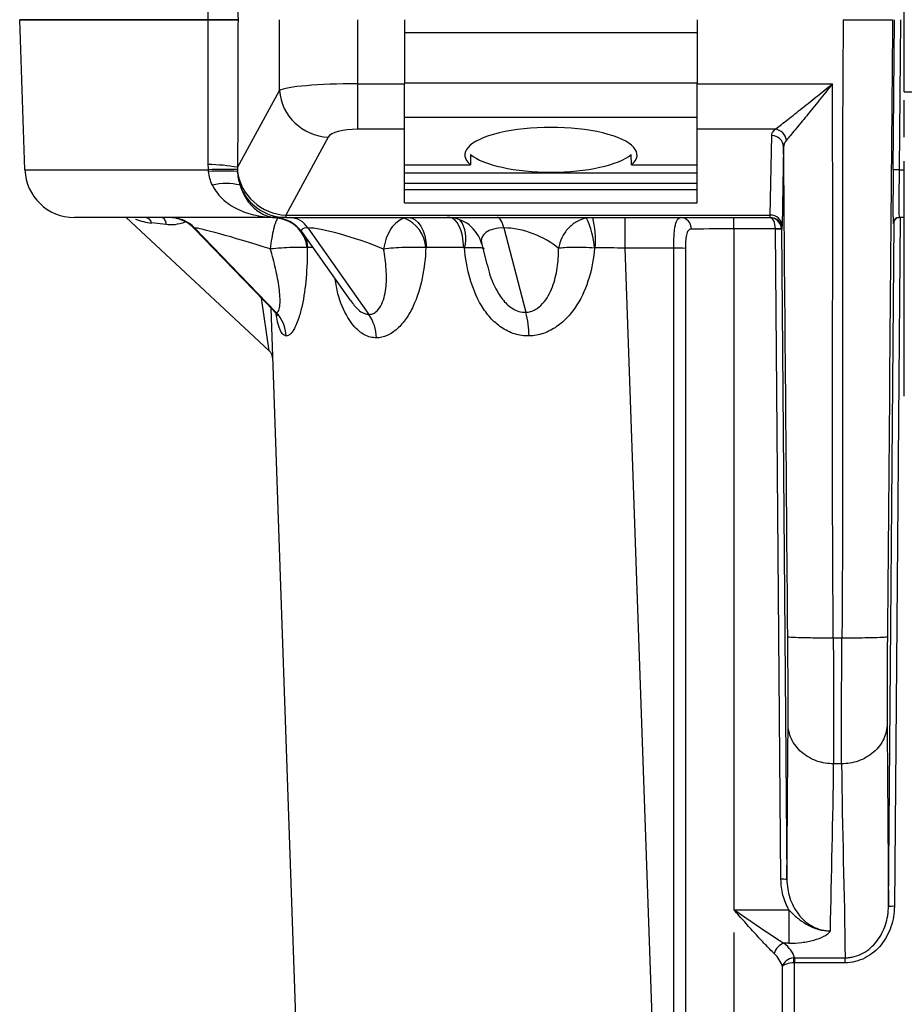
# Model space of a CAD drawing. Header units: millimetres. Extents: x 12 to 859, y 4 to 555.
# Tile 7 of 70: x 83 to 111, y 240 to 271. Entities that reach past the tile are written whole.
import ezdxf

# ---------------------------------------------------------------- set-up
doc = ezdxf.new("R2010")
doc.units = ezdxf.units.MM

msp = doc.modelspace()

# ---------------------------------------------------------------- linework, layer by layer
at = {"color": 7, "linetype": 'Continuous', "lineweight": 25}
for p, q in [((111.418, 269.005), (111.418, 273.898)), ((83.194, 266.507), (83.026, 271.325)), ((91.362, 269.056), (91.362, 271.325)), ((93.864, 271.325), (93.864, 269.266)), ((95.377, 271.325), (95.377, 269.266)), ((104.775, 271.325), (104.775, 269.266)), ((111.061, 266.502), (111.102, 271.325)), ((111.292, 271.325), (111.252, 266.507)), ((95.377, 270.919), (104.775, 270.919)), ((90.019, 266.585), (91.362, 269.056)), ((93.864, 269.266), (95.377, 269.266)), ((93.864, 269.266), (93.864, 267.809)), ((95.377, 269.298), (104.775, 269.298)), ((95.377, 267.809), (95.377, 269.266)), ((104.775, 269.266), (109.111, 269.266)), ((104.775, 267.809), (104.775, 269.266)), ((111.418, 267.555), (111.418, 268.738)), ((95.377, 268.191), (104.775, 268.191)), ((95.377, 267.809), (93.864, 267.809)), ((95.377, 265.442), (95.377, 267.809)), ((107.274, 267.809), (104.775, 267.809)), ((104.775, 265.442), (104.775, 267.809)), ((92.926, 267.554), (91.565, 265.051)), ((107.117, 265.051), (107.164, 267.604)), ((107.545, 267.244), (107.498, 264.691)), ((102.659, 266.666), (102.656, 266.999)), ((95.377, 266.666), (97.492, 266.666)), ((102.659, 266.666), (104.775, 266.666)), ((111.418, 259.235), (111.418, 266.788)), ((95.377, 266.409), (104.775, 266.409)), ((95.377, 266.076), (104.775, 266.076)), ((95.377, 265.869), (104.775, 265.869)), ((95.377, 265.442), (104.775, 265.442)), ((91.032, 260.694), (86.441, 264.975)), ((91.565, 264.975), (91.292, 264.975)), ((91.565, 265.051), (107.117, 265.051)), ((91.565, 265.051), (91.565, 264.975)), ((91.565, 264.975), (107.112, 264.975)), ((102.452, 264.975), (102.452, 263.994)), ((105.949, 264.607), (105.949, 264.975)), ((111.418, 264.975), (111.252, 264.975)), ((87.728, 264.748), (87.257, 264.798)), ((88.622, 264.626), (91.179, 261.979)), ((88.639, 264.64), (91.26, 261.927)), ((92.273, 264.64), (94.237, 261.862)), ((98.566, 264.64), (99.268, 261.93)), ((107.284, 264.607), (105.949, 264.607)), ((105.949, 264.607), (105.949, 242.751)), ((107.46, 243.727), (107.284, 264.602)), ((107.474, 264.597), (107.65, 243.722)), ((107.493, 264.597), (107.474, 264.597)), ((111.066, 264.786), (111.062, 264.786)), ((92.092, 264.492), (93.644, 262.298)), ((97.854, 264.118), (98.023, 263.466)), ((104.018, 263.994), (102.452, 263.994)), ((102.452, 263.994), (103.642, 229.905)), ((104.018, 229.905), (104.018, 263.994)), ((104.392, 263.984), (104.392, 229.894)), ((92.219, 229.905), (91.096, 262.065)), ((109.415, 251.474), (109.139, 251.474)), ((109.406, 247.435), (109.148, 247.435)), ((105.949, 242.751), (107.712, 242.751)), ((107.712, 242.751), (107.712, 241.674)), ((105.949, 242.018), (105.949, 229.85)), ((107.712, 241.674), (107.552, 241.674)), ((107.897, 241.209), (109.516, 241.209)), ((107.897, 241.209), (107.897, 241.047)), ((109.516, 241.047), (109.516, 241.209)), ((107.507, 229.894), (107.507, 240.927)), ((107.881, 241.047), (107.881, 229.905)), ((109.516, 241.047), (107.897, 241.047))]:
    msp.add_line(p, q, dxfattribs=at)
at = {"color": 8, "linetype": 'Continuous', "lineweight": 25}
for p, q in [((111.252, 266.507), (111.418, 266.507)), ((111.286, 264.975), (111.1, 242.859)), ((110.91, 242.854), (111.095, 264.815)), ((91.032, 260.694), (90.792, 262.38)), ((91.181, 261.98), (91.26, 261.927))]:
    msp.add_line(p, q, dxfattribs=at)
at = {"color": 7, "linetype": 'Continuous', "lineweight": 25, "flags": 128}
for points in [[(97.495, 266.999), (97.494, 266.833), (97.492, 266.666)], [(87.584, 264.975), (87.607, 264.971), (87.629, 264.959), (87.65, 264.94), (87.67, 264.913), (87.688, 264.88), (87.704, 264.841), (87.717, 264.796), (87.728, 264.748)], [(95.512, 264.975), (95.619, 264.957), (95.722, 264.902), (95.818, 264.814), (95.903, 264.695), (95.973, 264.549), (96.027, 264.382), (96.062, 264.199), (96.078, 264.008)], [(98.566, 264.64), (98.545, 264.716), (98.521, 264.782), (98.496, 264.84), (98.47, 264.888), (98.443, 264.926), (98.415, 264.953), (98.386, 264.97), (98.357, 264.975)]]:
    msp.add_lwpolyline(points, dxfattribs=at)
at = {"color": 8, "linetype": 'Continuous', "lineweight": 25, "flags": 128}
for points in [[(97.276, 264.007), (97.264, 264.198), (97.235, 264.381), (97.192, 264.548), (97.134, 264.694), (97.066, 264.814), (96.988, 264.902), (96.904, 264.957), (96.868, 264.969)], [(92.201, 264.338), (92.241, 264.198), (92.265, 264.007)]]:
    msp.add_lwpolyline(points, dxfattribs=at)
at = {"color": 7, "linetype": 'Continuous', "lineweight": 25}
for centre, radius, start, end in [((92.997, 269.193), 1.641, 184.7851, 267.505), ((111.684, 304.769), 35.764, 269.5742, 270.1314), ((107.226, 267.402), 0.41, 7.2023, 83.3017), ((107.172, 267.23), 0.373, 2.0965, 91.2269), ((84.781, 266.563), 1.588, 182, 270), ((88.965, 260.631), 6.047, 79.957, 88.9112), ((89.805, 243.653), 22.866, 89.4765, 91.8108), ((111.193, 265.111), 1.398, 87.5912, 95.4076), ((89.549, 257.289), 9.175, 87.1119, 92.8881), ((91.64, 266.696), 1.647, 188.5109, 267.3964), ((89.655, 264.226), 1.84, 76.0159, 103.9841), ((91.572, 266.54), 1.565, 199.7569, 269.7543), ((87.031, 264.746), 0.232, 12.8749, 81.1251), ((87.8, 263.832), 1.143, 43.28, 90), ((87.855, 263.889), 1.086, 43.759, 89.8192), ((91.159, 263.832), 1.143, 34.3443, 90), ((91.191, 263.887), 1.07, 6.2468, 83.4815), ((91.666, 264.26), 0.716, 32.0747, 87.2029), ((94.988, 263.95), 1.072, 3.0036, 69.4436), ((96.748, 263.832), 1.143, 14.4662, 90), ((98.266, 263.656), 3.231, 6.0374, 23.7499), ((98.537, 264.234), 2.973, 355.4382, 14.4348), ((104.223, 264.619), 0.357, 357.0197, 85.5903), ((107.112, 264.594), 0.381, 0.4989, 89.9989), ((107.125, 264.678), 0.373, 2.0965, 91.2269), ((111.252, 264.785), 0.19, 90.0011, 179.5011), ((111.257, 264.785), 0.19, 90.0011, 179.5011), ((107.379, 263.214), 1.397, 86.0928, 93.9072), ((107.343, 263.206), 1.398, 84.5924, 92.4088), ((104.089, 259.944), 4.051, 85.7112, 91.0024), ((90.419, 261.131), 1.158, 1.8447, 43.4254), ((93.076, 261.085), 1.397, 1.0418, 33.7956), ((96.264, 261.115), 3.112, 1.0238, 15.1708), ((90.773, 260.415), 0.381, 2, 47), ((107.519, 242.33), 1.398, 84.5924, 92.4088), ((111.041, 241.462), 1.398, 87.5912, 95.4076), ((107.702, 241.222), 0.476, 108.3382, 164.9771), ((77.27, 238.035), 30.758, 5.6191, 5.9186)]:
    msp.add_arc(centre, radius, start, end, dxfattribs=at)
at = {"color": 8, "linetype": 'Continuous', "lineweight": 25}
msp.add_arc((96.363, 264.315), 0.986, 341.5885, 36.2881, dxfattribs=at)
at = {"color": 7, "linetype": 'Continuous', "lineweight": 25}
for centre, major_axis, ratio, start_param, end_param in [((93.864, 269.012), (2.54, 0), 0.099831, 1.570796, 2.96706), ((93.864, 267.5), (0.952, 0), 0.324382, 1.570796, 2.96706), ((100.076, 266.981), (2.765, 0), 0.320557, 5.919079, 9.788884), ((100.076, 267.315), (2.762, 0), 0.320557, 3.506103, 5.918675), ((111.077, 266.564), (0.016, 1.778), 0.008721, 1.605779, 3.141669), ((111.268, 266.563), (0.016, 1.587), 0.009767, 1.605798, 3.141688), ((107.095, 264.594), (0, 0.381), 0.995639, 4.747296, 6.283185), ((107.095, 264.594), (0, 0.381), 0.495658, 4.747296, 6.283185), ((107.095, 266.563), (-0.017, 1.587), 0.010813, 3.141476, 3.451682), ((91.155, 263.832), (2.537, -0.803), 0.037527, 1.616132, 3.023533), ((94.114, 263.832), (2.046, -0.745), 0.153135, 1.332921, 2.743582), ((99.24, 263.832), (1.381, -0.5), 0.459739, 0.852471, 2.238303), ((105.949, 264.594), (1.588, 0), 0.008376, 1.570796, 2.61236), ((107.093, 264.601), (0.143, 0.126), 0.999693, 5.568553, 5.594733), ((107.093, 264.594), (0.269, 0.269), 0.999848, 5.506478, 5.532658), ((107.476, 266.566), (-0.017, 1.968), 0.008721, 3.141517, 3.451723), ((111.079, 266.247), (0.013, 1.46), 0.008721, 3.141669, 3.23018), ((102.467, 263.959), (11.438, -0.035), 0.003096, 2.041839, 2.163483), ((102.467, 263.959), (11.438, -0.035), 0.003096, 1.572132, 1.655396), ((105.949, 241.054), (1.968, 0), 0.542099, 0.145676, 0.619521), ((105.949, 240.718), (1.588, 0), 0.680579, 0.194778, 0.619521)]:
    msp.add_ellipse(centre, major_axis=major_axis, ratio=ratio, start_param=start_param, end_param=end_param, dxfattribs=at)
at = {"color": 8, "linetype": 'Continuous', "lineweight": 25}
for centre, major_axis, ratio, start_param, end_param in [((87.067, 266.563), (1.44, -1.343), 0.806452, 5.178918, 5.462881), ((91.155, 263.832), (2.537, -0.803), 0.037527, 3.023533, 3.208995), ((94.114, 263.832), (2.046, -0.745), 0.153135, 2.743582, 3.353816), ((99.24, 263.832), (1.381, -0.5), 0.459739, 2.238303, 3.445712), ((102.467, 263.959), (11.438, -0.035), 0.003096, 2.640518, 2.672312)]:
    msp.add_ellipse(centre, major_axis=major_axis, ratio=ratio, start_param=start_param, end_param=end_param, dxfattribs=at)
at = {"color": 7, "linetype": 'Continuous', "lineweight": 25}
for points, knots in [([(89.077, 271.325), (89.078, 272.1), (89.079, 272.874), (89.079, 273.649), (89.079, 273.657), (89.079, 273.665), (89.079, 273.673), (89.08, 274.439), (89.081, 275.206), (89.082, 275.973)], [0, 0, 0, 0, 0.004652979, 0.004652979, 0.004652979, 0.004700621, 0.004700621, 0.004700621, 0.009305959, 0.009305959, 0.009305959, 0.009305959]), ([(90.02, 276.064), (90.02, 276.04), (90.02, 276.015), (90.02, 275.99), (90.022, 275.248), (90.024, 274.506), (90.026, 273.764), (90.028, 272.951), (90.03, 272.138), (90.033, 271.325)], [0, 0, 0, 0, 0.000148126, 0.000148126, 0.000148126, 0.004606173, 0.004606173, 0.004606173, 0.009490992, 0.009490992, 0.009490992, 0.009490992]), ([(89.077, 271.325), (89.003, 271.325), (88.856, 271.325), (88.265, 271.325), (87.352, 271.325), (86.23, 271.325), (85.261, 271.325), (84.456, 271.325), (83.821, 271.325), (83.465, 271.325), (83.278, 271.325), (83.186, 271.325), (83.114, 271.325), (83.064, 271.325), (83.032, 271.325), (83.028, 271.325), (83.026, 271.325)], [0, 0, 0, 0, 0.019424, 0.038875, 0.159022, 0.279187, 0.399321, 0.519476, 0.639587, 0.75972, 0.799831, 0.839859, 0.879847, 0.919838, 0.959875, 1, 1, 1, 1]), ([(83.026, 271.325), (83.026, 271.325), (83.15, 271.325), (83.521, 271.325), (83.675, 271.325), (84.04, 271.325), (84.251, 271.325), (84.729, 271.325), (84.996, 271.325), (85.589, 271.325), (85.915, 271.325), (86.964, 271.325), (87.757, 271.325), (88.786, 271.325), (88.929, 271.325), (89.075, 271.325)], [0, 0, 0, 0, 0.125, 0.125, 0.1875, 0.1875, 0.25, 0.25, 0.3125, 0.3125, 0.375, 0.375, 0.5, 0.5, 0.5198448, 0.5198448, 0.5198448, 0.5198448]), ([(89.08, 266.677), (89.079, 267.452), (89.078, 268.226), (89.077, 269.001), (89.077, 269.776), (89.076, 270.55), (89.075, 271.325)], [0, 0, 0, 0, 0.004653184, 0.004653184, 0.004653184, 0.009306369, 0.009306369, 0.009306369, 0.009306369]), ([(89.075, 271.325), (89.326, 271.325), (89.533, 271.325), (89.861, 271.325), (89.973, 271.325), (90.033, 271.325)], [0, 0, 0, 0, 0.5, 0.5, 1, 1, 1, 1]), ([(90.033, 271.325), (89.973, 271.325), (89.862, 271.325), (89.535, 271.325), (89.328, 271.325), (89.077, 271.325)], [0, 0, 0, 0, 0.5, 0.5, 1, 1, 1, 1]), ([(90.033, 271.325), (90.03, 270.512), (90.028, 269.699), (90.026, 268.886), (90.024, 268.119), (90.022, 267.352), (90.019, 266.585)], [0, 0, 0, 0, 0.004884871, 0.004884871, 0.004884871, 0.009491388, 0.009491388, 0.009491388, 0.009491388]), ([(109.456, 271.325), (109.56, 271.325), (109.663, 271.325), (109.864, 271.325), (109.965, 271.325), (110.156, 271.325), (110.247, 271.325), (110.419, 271.325), (110.5, 271.325), (110.646, 271.325), (110.712, 271.325), (110.828, 271.325), (110.878, 271.325), (110.998, 271.325), (111.041, 271.325), (111.043, 271.325)], [0, 0, 0, 0, 0.125, 0.125, 0.25, 0.25, 0.375, 0.375, 0.5, 0.5, 0.625, 0.625, 0.75, 0.75, 1, 1, 1, 1]), ([(107.274, 267.809), (107.317, 267.841), (107.37, 267.881), (107.489, 267.973), (107.556, 268.025), (107.696, 268.134), (107.77, 268.192), (107.924, 268.314), (108.004, 268.378), (108.248, 268.571), (108.416, 268.705), (108.76, 268.982), (108.936, 269.124), (109.111, 269.266)], [0, 0, 0, 0, 0.125, 0.125, 0.25, 0.25, 0.375, 0.375, 0.5, 0.5, 0.75, 0.75, 1, 1, 1, 1]), ([(109.111, 269.266), (108.97, 269.09), (108.829, 268.914), (108.552, 268.571), (108.417, 268.404), (108.221, 268.163), (108.156, 268.084), (108.032, 267.933), (107.973, 267.861), (107.86, 267.724), (107.806, 267.659), (107.71, 267.544), (107.668, 267.494), (107.633, 267.453)], [0, 0, 0, 0, 0.25, 0.25, 0.5, 0.5, 0.625, 0.625, 0.75, 0.75, 0.875, 0.875, 1, 1, 1, 1]), ([(107.633, 267.453), (107.604, 267.419), (107.582, 267.385), (107.553, 267.315), (107.545, 267.279), (107.545, 267.244)], [0, 0, 0, 0, 0.5, 0.5, 1, 1, 1, 1]), ([(83.194, 266.507), (83.194, 266.507), (83.194, 266.507), (83.195, 266.507), (83.196, 266.507), (83.201, 266.507), (83.211, 266.507), (83.235, 266.507), (83.259, 266.507), (83.356, 266.507), (83.453, 266.507), (83.709, 266.507), (83.868, 266.507), (84.156, 266.507), (84.261, 266.507), (84.484, 266.507), (84.603, 266.507), (85.234, 266.507), (85.852, 266.507), (86.765, 266.507), (86.954, 266.507), (87.348, 266.507), (87.552, 266.507), (88.18, 266.507), (88.621, 266.507), (89.083, 266.507)], [0, 0, 0, 0, 0.007813, 0.007813, 0.015625, 0.03125, 0.0625, 0.0625, 0.125, 0.125, 0.25, 0.25, 0.375, 0.375, 0.4375, 0.4375, 0.5, 0.5, 0.75, 0.75, 0.8125, 0.8125, 0.875, 0.875, 1, 1, 1, 1]), ([(89.21, 266.011), (89.255, 265.918), (89.31, 265.832), (89.435, 265.673), (89.506, 265.599), (89.737, 265.397), (89.912, 265.291), (90.286, 265.125), (90.481, 265.068), (90.782, 265.011), (90.884, 264.998), (91.087, 264.979), (91.189, 264.975), (91.292, 264.975)], [0, 0, 0, 0, 0.125, 0.125, 0.25, 0.25, 0.5, 0.5, 0.75, 0.75, 0.875, 0.875, 1, 1, 1, 1]), ([(90.099, 266.011), (90.127, 265.917), (90.162, 265.831), (90.238, 265.671), (90.281, 265.598), (90.42, 265.397), (90.522, 265.293), (90.737, 265.128), (90.847, 265.07), (91.014, 265.013), (91.07, 264.998), (91.181, 264.98), (91.236, 264.975), (91.292, 264.975)], [0, 0, 0, 0, 0.125, 0.125, 0.25, 0.25, 0.5, 0.5, 0.75, 0.75, 0.875, 0.875, 1, 1, 1, 1]), ([(91.292, 264.975), (90.788, 264.975), (90.307, 264.975), (89.393, 264.975), (88.96, 264.975), (88.146, 264.975), (87.772, 264.975), (87.086, 264.975), (86.775, 264.975), (86.215, 264.975), (85.966, 264.975), (85.535, 264.975), (85.356, 264.975), (84.926, 264.975), (84.781, 264.975), (84.781, 264.975)], [0, 0, 0, 0, 0.125, 0.125, 0.25, 0.25, 0.375, 0.375, 0.5, 0.5, 0.625, 0.625, 0.75, 0.75, 1, 1, 1, 1]), ([(91.312, 264.95), (91.289, 264.925), (91.264, 264.882), (91.229, 264.794), (91.217, 264.76), (91.194, 264.686), (91.183, 264.645), (91.151, 264.515), (91.132, 264.414), (91.097, 264.198), (91.082, 264.082), (91.07, 263.964)], [0, 0, 0, 0, 0.25, 0.25, 0.375, 0.375, 0.5, 0.5, 0.75, 0.75, 1, 1, 1, 1]), ([(95.364, 264.953), (95.285, 264.93), (95.208, 264.887), (95.064, 264.77), (94.997, 264.694), (94.881, 264.519), (94.831, 264.417), (94.752, 264.199), (94.724, 264.081), (94.707, 263.961)], [0, 0, 0, 0, 0.25, 0.25, 0.5, 0.5, 0.75, 0.75, 1, 1, 1, 1]), ([(101.223, 264.957), (101.111, 264.935), (101.002, 264.895), (100.851, 264.809), (100.802, 264.776), (100.711, 264.703), (100.668, 264.664), (100.548, 264.534), (100.48, 264.434), (100.377, 264.217), (100.34, 264.1), (100.322, 263.981)], [0, 0, 0, 0, 0.25, 0.25, 0.375, 0.375, 0.5, 0.5, 0.75, 0.75, 1, 1, 1, 1]), ([(104.018, 263.994), (104.018, 264.128), (104.021, 264.259), (104.032, 264.439), (104.036, 264.497), (104.048, 264.604), (104.055, 264.653), (104.072, 264.743), (104.082, 264.784), (104.106, 264.853), (104.12, 264.882), (104.151, 264.929), (104.168, 264.946), (104.206, 264.969), (104.227, 264.975), (104.25, 264.975)], [0, 0, 0, 0, 0.25, 0.25, 0.375, 0.375, 0.5, 0.5, 0.625, 0.625, 0.75, 0.75, 0.875, 0.875, 1, 1, 1, 1]), ([(111.069, 264.813), (111.069, 264.815), (111.069, 264.817), (111.072, 264.831), (111.079, 264.855), (111.096, 264.89), (111.13, 264.93), (111.181, 264.964), (111.228, 264.975), (111.254, 264.975), (111.257, 264.975)], [0, 0, 0, 0, 0.1199053, 0.1958365, 0.2746411, 0.404692, 0.5679567, 0.7602612, 0.9706504, 1, 1, 1, 1]), ([(104.579, 264.601), (104.56, 264.6), (104.542, 264.596), (104.509, 264.579), (104.495, 264.567), (104.456, 264.516), (104.437, 264.466), (104.412, 264.349), (104.404, 264.281), (104.394, 264.137), (104.392, 264.061), (104.392, 263.984)], [0, 0, 0, 0, 0.125, 0.125, 0.25, 0.25, 0.5, 0.5, 0.75, 0.75, 1, 1, 1, 1]), ([(92.254, 264.004), (92.2, 264.01), (92.129, 264.013), (92.004, 264.014), (91.959, 264.014), (91.864, 264.013), (91.814, 264.011), (91.657, 264.006), (91.543, 264), (91.309, 263.985), (91.188, 263.975), (91.07, 263.964)], [0, 0, 0, 0, 0.25, 0.25, 0.375, 0.375, 0.5, 0.5, 0.75, 0.75, 1, 1, 1, 1]), ([(91.26, 261.927), (91.276, 261.925), (91.292, 261.93), (91.318, 261.951), (91.33, 261.969), (91.361, 262.037), (91.373, 262.102), (91.385, 262.254), (91.384, 262.341), (91.375, 262.523), (91.365, 262.62), (91.326, 262.917), (91.287, 263.123), (91.19, 263.542), (91.133, 263.752), (91.07, 263.964)], [0, 0, 0, 0, 0.0625, 0.0625, 0.125, 0.125, 0.25, 0.25, 0.375, 0.375, 0.5, 0.5, 0.75, 0.75, 1, 1, 1, 1]), ([(92.254, 264.004), (92.257, 263.676), (92.246, 263.354), (92.192, 262.722), (92.149, 262.422), (92.058, 262.006), (92.023, 261.875), (91.946, 261.638), (91.903, 261.53), (91.836, 261.398), (91.813, 261.358), (91.766, 261.288), (91.742, 261.259), (91.67, 261.188), (91.622, 261.165), (91.576, 261.168)], [0, 0, 0, 0, 0.25, 0.25, 0.5, 0.5, 0.625, 0.625, 0.75, 0.75, 0.8125, 0.8125, 0.875, 0.875, 1, 1, 1, 1]), ([(94.237, 261.862), (94.278, 261.862), (94.317, 261.869), (94.39, 261.896), (94.426, 261.916), (94.523, 261.992), (94.575, 262.06), (94.661, 262.218), (94.694, 262.308), (94.745, 262.495), (94.763, 262.594), (94.8, 262.896), (94.801, 263.105), (94.775, 263.531), (94.747, 263.746), (94.707, 263.961)], [0, 0, 0, 0, 0.0625, 0.0625, 0.125, 0.125, 0.25, 0.25, 0.375, 0.375, 0.5, 0.5, 0.75, 0.75, 1, 1, 1, 1]), ([(96.058, 264.006), (96.048, 263.675), (96.013, 263.349), (95.881, 262.711), (95.787, 262.407), (95.588, 261.985), (95.513, 261.852), (95.344, 261.609), (95.25, 261.498), (95.098, 261.36), (95.045, 261.319), (94.936, 261.245), (94.879, 261.214), (94.708, 261.137), (94.591, 261.11), (94.473, 261.11)], [0, 0, 0, 0, 0.25, 0.25, 0.5, 0.5, 0.625, 0.625, 0.75, 0.75, 0.8125, 0.8125, 0.875, 0.875, 1, 1, 1, 1]), ([(96.058, 264.006), (95.958, 264.012), (95.847, 264.015), (95.616, 264.016), (95.495, 264.014), (95.256, 264.006), (95.136, 264), (94.91, 263.983), (94.802, 263.973), (94.707, 263.961)], [0, 0, 0, 0, 0.25, 0.25, 0.5, 0.5, 0.75, 0.75, 1, 1, 1, 1]), ([(99.376, 261.171), (99.216, 261.167), (99.062, 261.19), (98.838, 261.26), (98.764, 261.29), (98.623, 261.36), (98.555, 261.399), (98.36, 261.532), (98.24, 261.64), (98.027, 261.877), (97.933, 262.007), (97.682, 262.423), (97.562, 262.723), (97.383, 263.354), (97.328, 263.676), (97.299, 264.004)], [0, 0, 0, 0, 0.125, 0.125, 0.1875, 0.1875, 0.25, 0.25, 0.375, 0.375, 0.5, 0.5, 0.75, 0.75, 1, 1, 1, 1]), ([(99.268, 261.93), (99.322, 261.932), (99.374, 261.941), (99.474, 261.97), (99.524, 261.991), (99.661, 262.065), (99.74, 262.132), (99.882, 262.286), (99.941, 262.371), (100.044, 262.551), (100.088, 262.647), (100.198, 262.941), (100.246, 263.144), (100.308, 263.56), (100.322, 263.77), (100.322, 263.981)], [0, 0, 0, 0, 0.0625, 0.0625, 0.125, 0.125, 0.25, 0.25, 0.375, 0.375, 0.5, 0.5, 0.75, 0.75, 1, 1, 1, 1]), ([(101.479, 263.995), (101.452, 263.672), (101.395, 263.354), (101.21, 262.733), (101.083, 262.439), (100.824, 262.029), (100.727, 261.901), (100.564, 261.726), (100.507, 261.67), (100.387, 261.564), (100.323, 261.515), (100.127, 261.38), (99.987, 261.307), (99.688, 261.203), (99.533, 261.174), (99.376, 261.171)], [0, 0, 0, 0, 0.25, 0.25, 0.5, 0.5, 0.625, 0.625, 0.6875, 0.6875, 0.75, 0.75, 0.875, 0.875, 1, 1, 1, 1]), ([(101.479, 263.995), (101.359, 264.004), (101.237, 264.009), (101.062, 264.014), (101.004, 264.015), (100.893, 264.016), (100.84, 264.016), (100.687, 264.014), (100.593, 264.011), (100.435, 263.999), (100.369, 263.991), (100.322, 263.981)], [0, 0, 0, 0, 0.25, 0.25, 0.375, 0.375, 0.5, 0.5, 0.75, 0.75, 1, 1, 1, 1]), ([(91.179, 261.978), (91.215, 261.937), (91.281, 261.86), (91.303, 261.807), (91.3, 261.814), (91.3, 261.815)], [0, 0, 0, 0, 0.474793, 0.879908, 1, 1, 1, 1]), ([(109.139, 251.474), (108.967, 251.472), (108.783, 251.472), (108.425, 251.474), (108.253, 251.476), (107.968, 251.484), (107.857, 251.489), (107.713, 251.5), (107.68, 251.506), (107.678, 251.512)], [0, 0, 0, 0, 0.25, 0.25, 0.5, 0.5, 0.75, 0.75, 1, 1, 1, 1]), ([(107.688, 248.712), (107.688, 248.731), (107.688, 248.771), (107.688, 248.835), (107.689, 248.903), (107.689, 248.974), (107.689, 249.05), (107.689, 249.129), (107.689, 249.281), (107.689, 249.522), (107.688, 249.873), (107.687, 250.254), (107.685, 250.592), (107.683, 250.871), (107.682, 251.083), (107.68, 251.297), (107.679, 251.44), (107.678, 251.512)], [0, 0, 0, 0, 0.035699, 0.071328, 0.106938, 0.142579, 0.178301, 0.214155, 0.25019, 0.375478, 0.500159, 0.624719, 0.750053, 0.812901, 0.87533, 0.937606, 1, 1, 1, 1]), ([(109.139, 251.474), (109.139, 251.424), (109.14, 251.326), (109.14, 251.179), (109.141, 251.032), (109.142, 250.886), (109.143, 250.742), (109.143, 250.598), (109.144, 250.456), (109.145, 250.315), (109.145, 250.176), (109.146, 250.039), (109.146, 249.903), (109.147, 249.769), (109.147, 249.638), (109.148, 249.508), (109.148, 249.381), (109.148, 249.256), (109.148, 249.133), (109.149, 249.013), (109.149, 248.896), (109.149, 248.781), (109.149, 248.669), (109.149, 248.56), (109.15, 248.454), (109.15, 248.351), (109.15, 248.251), (109.15, 248.154), (109.15, 248.061), (109.149, 247.97), (109.149, 247.883), (109.149, 247.8), (109.149, 247.72), (109.149, 247.643), (109.149, 247.57), (109.148, 247.5), (109.148, 247.457), (109.148, 247.435)], [0, 0, 0, 0, 0.029713, 0.059358, 0.088937, 0.118448, 0.147892, 0.177269, 0.206579, 0.235821, 0.264997, 0.294105, 0.323146, 0.352121, 0.381027, 0.409867, 0.43864, 0.467346, 0.495984, 0.524555, 0.55306, 0.581497, 0.609867, 0.63817, 0.666405, 0.694574, 0.722676, 0.75071, 0.778677, 0.806577, 0.834411, 0.862177, 0.889875, 0.917507, 0.945072, 0.97257, 1, 1, 1, 1]), ([(109.406, 247.435), (109.405, 247.46), (109.405, 247.509), (109.405, 247.588), (109.405, 247.672), (109.404, 247.76), (109.404, 247.853), (109.404, 247.95), (109.404, 248.052), (109.404, 248.157), (109.404, 248.267), (109.404, 248.38), (109.404, 248.498), (109.404, 248.619), (109.404, 248.744), (109.404, 248.873), (109.405, 249.005), (109.405, 249.141), (109.405, 249.28), (109.406, 249.421), (109.406, 249.566), (109.407, 249.714), (109.407, 249.864), (109.408, 250.017), (109.408, 250.172), (109.409, 250.329), (109.41, 250.488), (109.41, 250.649), (109.411, 250.811), (109.412, 250.975), (109.413, 251.141), (109.414, 251.307), (109.414, 251.418), (109.415, 251.474)], [0, 0, 0, 0, 0.030975, 0.062035, 0.093181, 0.124412, 0.155729, 0.187132, 0.21862, 0.250193, 0.281853, 0.313597, 0.345427, 0.377343, 0.409344, 0.441431, 0.473604, 0.505862, 0.538205, 0.570634, 0.603149, 0.635749, 0.668435, 0.701206, 0.734063, 0.767006, 0.800034, 0.833148, 0.866347, 0.899632, 0.933002, 0.966458, 1, 1, 1, 1]), ([(110.875, 251.512), (110.874, 251.506), (110.841, 251.5), (110.697, 251.489), (110.585, 251.484), (110.3, 251.476), (110.128, 251.474), (109.771, 251.472), (109.586, 251.472), (109.415, 251.474)], [0, 0, 0, 0, 0.25, 0.25, 0.5, 0.5, 0.75, 0.75, 1, 1, 1, 1]), ([(110.875, 251.512), (110.875, 251.471), (110.874, 251.389), (110.873, 251.266), (110.872, 251.144), (110.871, 251.023), (110.87, 250.902), (110.87, 250.782), (110.868, 250.563), (110.867, 250.254), (110.865, 249.873), (110.864, 249.522), (110.864, 249.259), (110.864, 249.068), (110.865, 248.937), (110.865, 248.817), (110.866, 248.747), (110.866, 248.712)], [0, 0, 0, 0, 0.035668, 0.0712665, 0.1068458, 0.1424563, 0.1781483, 0.2139717, 0.2499757, 0.3752268, 0.4998705, 0.6244674, 0.7498387, 0.8127409, 0.8752223, 0.9375517, 1, 1, 1, 1]), ([(109.148, 247.435), (108.977, 247.435), (108.792, 247.463), (108.435, 247.587), (108.264, 247.685), (107.979, 247.933), (107.867, 248.084), (107.723, 248.398), (107.69, 248.561), (107.688, 248.712)], [0, 0, 0, 0, 0.25, 0.25, 0.5, 0.5, 0.75, 0.75, 1, 1, 1, 1]), ([(110.866, 248.712), (110.864, 248.561), (110.831, 248.398), (110.686, 248.084), (110.574, 247.933), (110.29, 247.685), (110.118, 247.587), (109.761, 247.463), (109.577, 247.435), (109.406, 247.435)], [0, 0, 0, 0, 0.25, 0.25, 0.5, 0.5, 0.75, 0.75, 1, 1, 1, 1]), ([(107.712, 242.751), (107.671, 242.824), (107.635, 242.901), (107.573, 243.058), (107.546, 243.14), (107.483, 243.387), (107.461, 243.556), (107.46, 243.727)], [0, 0, 0, 0, 0.25, 0.25, 0.5, 0.5, 1, 1, 1, 1]), ([(107.65, 243.722), (107.651, 243.622), (107.659, 243.522), (107.691, 243.326), (107.714, 243.228), (107.807, 242.943), (107.896, 242.766), (108.142, 242.447), (108.294, 242.313), (108.56, 242.17), (108.653, 242.133), (108.797, 242.095), (108.846, 242.086), (108.946, 242.073), (108.998, 242.07), (109.048, 242.07)], [0, 0, 0, 0, 0.125, 0.125, 0.25, 0.25, 0.5, 0.5, 0.75, 0.75, 0.875, 0.875, 0.9375, 0.9375, 1, 1, 1, 1]), ([(111.1, 242.859), (111.098, 242.635), (111.062, 242.417), (110.954, 242.099), (110.909, 241.998), (110.803, 241.803), (110.741, 241.71), (110.601, 241.537), (110.523, 241.458), (110.35, 241.316), (110.257, 241.255), (110.06, 241.154), (109.954, 241.114), (109.738, 241.061), (109.628, 241.047), (109.516, 241.047)], [0, 0, 0, 0, 0.25, 0.25, 0.375, 0.375, 0.5, 0.5, 0.625, 0.625, 0.75, 0.75, 0.875, 0.875, 1, 1, 1, 1]), ([(109.516, 241.209), (109.566, 241.209), (109.616, 241.212), (109.715, 241.225), (109.763, 241.234), (109.908, 241.271), (110.002, 241.309), (110.177, 241.403), (110.26, 241.46), (110.411, 241.591), (110.479, 241.663), (110.601, 241.82), (110.654, 241.905), (110.746, 242.081), (110.784, 242.172), (110.846, 242.362), (110.869, 242.459), (110.893, 242.606), (110.899, 242.655), (110.907, 242.754), (110.909, 242.805), (110.91, 242.854)], [0, 0, 0, 0, 0.0625, 0.0625, 0.125, 0.125, 0.25, 0.25, 0.375, 0.375, 0.5, 0.5, 0.625, 0.625, 0.75, 0.75, 0.875, 0.875, 0.9375, 0.9375, 1, 1, 1, 1]), ([(107.242, 241.345), (107.153, 241.429), (107.056, 241.529), (106.851, 241.746), (106.741, 241.865), (106.521, 242.107), (106.409, 242.232), (106.238, 242.425), (106.18, 242.49), (106.065, 242.62), (106.006, 242.686), (105.949, 242.751)], [0, 0, 0, 0, 0.25, 0.25, 0.5, 0.5, 0.75, 0.75, 0.875, 0.875, 1, 1, 1, 1]), ([(107.552, 241.674), (107.442, 241.738), (107.321, 241.814), (107.065, 241.981), (106.93, 242.072), (106.657, 242.257), (106.518, 242.353), (106.306, 242.501), (106.235, 242.55), (106.092, 242.65), (106.02, 242.701), (105.949, 242.751)], [0, 0, 0, 0, 0.25, 0.25, 0.5, 0.5, 0.75, 0.75, 0.875, 0.875, 1, 1, 1, 1]), ([(107.712, 242.751), (107.799, 242.655), (107.892, 242.566), (108.091, 242.403), (108.197, 242.329), (108.422, 242.204), (108.541, 242.153), (108.789, 242.085), (108.919, 242.067), (109.048, 242.07)], [0, 0, 0, 0, 0.25, 0.25, 0.5, 0.5, 0.75, 0.75, 1, 1, 1, 1]), ([(107.712, 241.674), (107.853, 241.674), (107.991, 241.682), (108.194, 241.707), (108.262, 241.718), (108.391, 241.743), (108.453, 241.758), (108.633, 241.808), (108.745, 241.85), (108.884, 241.923), (108.926, 241.95), (108.98, 241.993), (108.996, 242.008), (109.025, 242.038), (109.038, 242.054), (109.048, 242.07)], [0, 0, 0, 0, 0.25, 0.25, 0.375, 0.375, 0.5, 0.5, 0.75, 0.75, 0.875, 0.875, 0.9375, 0.9375, 1, 1, 1, 1]), ([(107.864, 241.207), (107.775, 241.196), (107.688, 241.161), (107.561, 241.06), (107.519, 240.993), (107.507, 240.927)], [0, 0, 0, 0, 0.5, 0.5, 1, 1, 1, 1]), ([(107.881, 241.047), (107.79, 241.042), (107.703, 241.027), (107.57, 240.984), (107.523, 240.955), (107.507, 240.927)], [0, 0, 0, 0, 0.5, 0.5, 1, 1, 1, 1])]:
    msp.add_open_spline(points, degree=3, knots=knots, dxfattribs=at)
for points in [[(109.456, 271.325), (109.4, 264.708), (109.47, 258.091), (109.415, 251.474)], [(111.043, 271.325), (110.987, 264.722), (110.931, 258.115), (110.875, 251.512)], [(109.139, 251.474), (109.089, 257.404), (109.14, 263.335), (109.111, 269.266)], [(107.164, 267.604), (107.165, 267.674), (107.202, 267.743), (107.274, 267.809)], [(107.678, 251.512), (107.634, 256.755), (107.589, 262), (107.545, 267.244)], [(89.083, 266.507), (89.081, 266.564), (89.08, 266.62), (89.08, 266.677)], [(89.087, 266.452), (89.085, 266.47), (89.084, 266.489), (89.083, 266.507)], [(90.014, 266.518), (90.013, 266.496), (90.012, 266.474), (90.011, 266.452)], [(90.019, 266.585), (90.017, 266.563), (90.016, 266.541), (90.014, 266.518)], [(89.21, 266.011), (89.142, 266.15), (89.101, 266.297), (89.087, 266.452)], [(90.011, 266.452), (90.021, 266.3), (90.05, 266.153), (90.099, 266.011)], [(92.265, 264.007), (92.262, 264.007), (92.258, 264.006), (92.254, 264.004)], [(96.078, 264.008), (96.071, 264.008), (96.065, 264.007), (96.058, 264.006)], [(97.299, 264.004), (97.291, 264.006), (97.284, 264.007), (97.276, 264.007)], [(101.501, 263.997), (101.493, 263.997), (101.486, 263.997), (101.479, 263.995)], [(107.65, 243.722), (107.663, 245.383), (107.675, 247.065), (107.688, 248.712)], [(110.866, 248.712), (110.881, 246.777), (110.895, 244.796), (110.91, 242.854)], [(109.048, 242.07), (109.075, 243.858), (109.134, 245.646), (109.148, 247.435)], [(109.406, 247.435), (109.421, 245.36), (109.499, 243.284), (109.516, 241.209)], [(107.864, 241.207), (107.875, 241.208), (107.886, 241.209), (107.897, 241.209)], [(107.897, 241.047), (107.892, 241.047), (107.886, 241.047), (107.881, 241.047)]]:
    msp.add_open_spline(points, degree=3, dxfattribs=at)
at = {"color": 8, "linetype": 'Continuous', "lineweight": 25}
for points, knots in [([(88.33, 264.82), (88.221, 264.787), (88.02, 264.727), (87.819, 264.741), (87.728, 264.748)], [0, 0, 0, 0, 0.544954, 1, 1, 1, 1]), ([(97.299, 264.004), (97.339, 264.006), (97.475, 264.013), (97.692, 264.016), (97.86, 264.008), (97.924, 263.992), (97.928, 263.981), (97.93, 263.978)], [0, 0, 0, 0, 0.107813, 0.369712, 0.684064, 0.895634, 1, 1, 1, 1]), ([(98.031, 263.468), (98.043, 263.414), (98.106, 263.115), (98.288, 262.681), (98.595, 262.233), (98.885, 262.006), (99.119, 261.931), (99.232, 261.93), (99.268, 261.93)], [0, 0, 0, 0, 0.080289, 0.442551, 0.655018, 0.834554, 0.948471, 1, 1, 1, 1]), ([(94.473, 261.11), (94.441, 261.112), (94.278, 261.118), (94.09, 261.196), (93.809, 261.405), (93.511, 261.788), (93.25, 262.385), (93.174, 262.839), (93.148, 262.999)], [0, 0, 0, 0, 0.046789, 0.237509, 0.282772, 0.523249, 0.832568, 1, 1, 1, 1]), ([(93.649, 262.302), (93.725, 262.199), (93.851, 262.028), (94.044, 261.903), (94.164, 261.866), (94.218, 261.863), (94.237, 261.862)], [0, 0, 0, 0, 0.446856, 0.743562, 0.911086, 1, 1, 1, 1]), ([(91.576, 261.168), (91.535, 261.186), (91.436, 261.227), (91.325, 261.479), (91.277, 261.764), (91.258, 261.881)], [0, 0, 0, 0, 0.294212, 0.710011, 1, 1, 1, 1])]:
    msp.add_open_spline(points, degree=3, knots=knots, dxfattribs=at)

doc.saveas('drawing.dxf')
